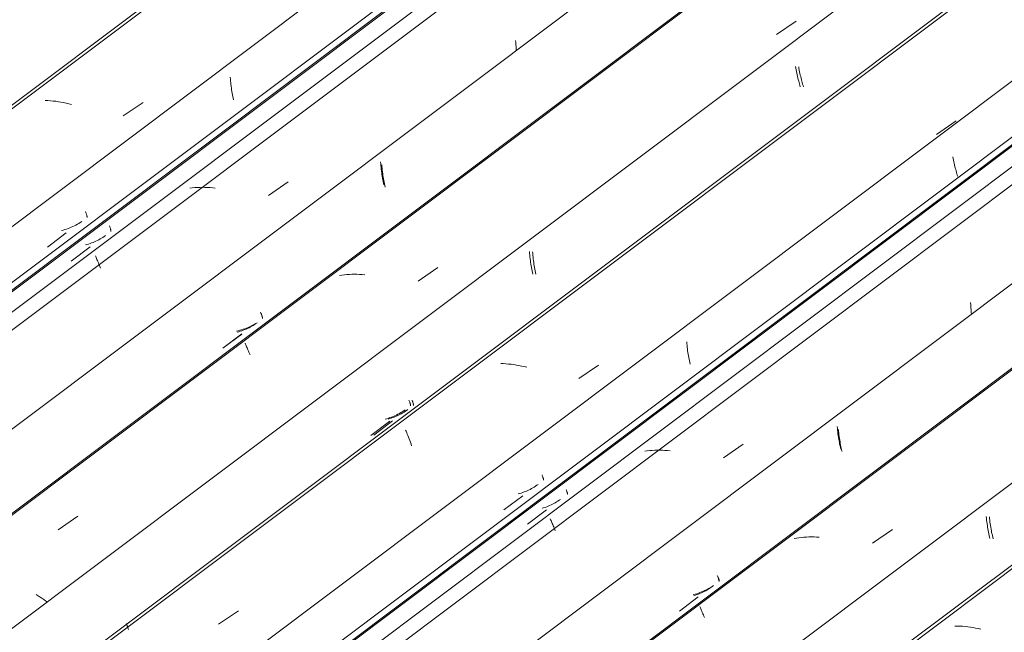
# Model space of a CAD drawing. Header units: metres. Extents: x -16.8 to 29.9, y -11.9 to 37.1.
# Tile 139 of 202: x 25.13 to 25.975, y -5.831 to -5.306. Entities that reach past the tile are written whole.
import ezdxf

# ---------------------------------------------------------------- set-up
doc = ezdxf.new("R2010")
doc.units = ezdxf.units.M
doc.layers.add('A-GLAZ-CWMG', color=7, linetype='Continuous', lineweight=5)

# ---------------------------------------------------------------- blocks, each defined once
blk = doc.blocks.new('FP_600-ISO_04')
at = {"layer": 'A-GLAZ-CWMG'}
blk.add_line((11.65595, -3.1768), (5.35167, -7.90851), dxfattribs=at)
blk = doc.blocks.new('FP_601-ISO_04')
at = {"layer": 'A-GLAZ-CWMG', "color": 9, "true_color": 0xc0c0c0}
for p, q in [((8.78107, -5.46997), (8.7813, -5.4706)), ((8.7813, -5.4706), (8.78152, -5.47118)), ((8.78152, -5.47118), (8.78171, -5.47172)), ((8.78171, -5.47172), (8.78189, -5.47223)), ((8.78189, -5.47223), (8.78205, -5.47269)), ((8.78205, -5.47269), (8.78219, -5.47312)), ((8.78219, -5.47312), (8.78231, -5.47351)), ((8.78231, -5.47351), (8.7824, -5.47386)), ((8.77291, -5.48162), (8.77161, -5.48229)), ((8.77419, -5.48092), (8.77291, -5.48162)), ((8.77544, -5.48018), (8.77419, -5.48092)), ((8.77667, -5.4794), (8.77544, -5.48018)), ((8.77787, -5.47858), (8.77667, -5.4794)), ((8.7824, -5.47386), (8.78247, -5.47417)), ((8.78247, -5.47417), (8.78252, -5.47444)), ((8.78252, -5.47444), (8.78255, -5.47467)), ((8.78255, -5.47486), (8.78253, -5.47502)), ((8.78255, -5.47467), (8.78255, -5.47486)), ((8.74847, -5.50044), (8.76469, -5.48821)), ((8.76195, -5.48593), (8.76049, -5.4863)), ((8.76339, -5.48552), (8.76195, -5.48593)), ((8.76481, -5.48508), (8.76339, -5.48552)), ((8.76621, -5.48459), (8.76481, -5.48508)), ((8.76759, -5.48407), (8.76621, -5.48459)), ((8.76895, -5.48352), (8.76759, -5.48407)), ((8.77029, -5.48292), (8.76895, -5.48352)), ((8.77161, -5.48229), (8.77029, -5.48292))]:
    blk.add_line(p, q, dxfattribs=at)
blk = doc.blocks.new('FP_602-ISO_04')
at = {"layer": 'A-GLAZ-CWMG'}
blk.add_line((5.46004, -7.98404), (11.77409, -3.245), dxfattribs=at)
blk = doc.blocks.new('Rectangular Mullion - Telha Fibrocimento - Ondulada-1908998-ISO_04')
at = {"layer": 'A-GLAZ-CWMG', "true_color": 0xc0c0c0}
h = blk.add_hatch(dxfattribs=at)
h.set_pattern_fill('FP_67', color=9, style=0, pattern_type=2)
h.set_pattern_definition([(352.943, (5.127, -6.381), (0.5141535, 0.0736507), [0.02137, -0.36719, 0.02137, -2.44]), (352.943, (5.127, -6.381), (0.5141535, 0.0736507), [-0.40993, -0.36719, 0.02137, -0.75575, -1.295]), (352.943, (5.127, -6.381), (0.5141535, 0.0736507), [-1.554, 0.02137, -0.36719, 0.02137, -0.88527]), (352.943, (5.127, -6.381), (0.5141535, 0.0736507), [-1.964, -0.23767, 0.02137, -0.62623]), (116.867, (5.319, -6.336), (-0.3683943, 0.452577), [0.02347, -0.40317, 0.02347, -2.679]), (116.867, (5.319, -6.336), (-0.3683943, 0.452577), [-0.4501, -0.40317, 0.02347, -0.82981, -1.422]), (116.867, (5.319, -6.336), (-0.3683943, 0.452577), [-1.707, 0.02347, -0.40317, 0.02347, -0.97202]), (116.867, (5.319, -6.336), (-0.3683943, 0.452577), [-2.157, -0.26096, 0.02347, -0.6876]), (239.918, (5.384, -6.07), (-0.1457585, -0.5262284), [0.02116, -0.36351, 0.02116, -2.415]), (239.918, (5.384, -6.07), (-0.1457585, -0.5262284), [-0.40582, -0.36351, 0.02116, -0.74817, -1.282]), (239.918, (5.384, -6.07), (-0.1457585, -0.5262284), [-1.539, 0.02116, -0.36351, 0.02116, -0.87639]), (239.918, (5.384, -6.07), (-0.1457585, -0.5262284), [-1.944, -0.23528, 0.02116, -0.61995])])
h.paths.add_polyline_path([(5.46342, -7.98016), (11.77308, -3.24442), (11.76818, -3.24159), (5.46044, -7.9759), (5.46126, -7.97708)])
at = {"layer": 'A-GLAZ-CWMG'}
for p, q in [((5.46044, -7.9759), (11.76818, -3.24159)), ((5.46342, -7.98016), (11.77308, -3.24442))]:
    blk.add_line(p, q, dxfattribs=at)
for name in ['FP_600-ISO_04', 'FP_602-ISO_04', 'FP_601-ISO_04']:
    blk.add_blockref(name, (0, 0), dxfattribs=at)
blk = doc.blocks.new('FP_615-ISO_04')
at = {"layer": 'A-GLAZ-CWMG'}
blk.add_line((11.74016, -3.11031), (5.35145, -7.90539), dxfattribs=at)
at = {"layer": 'A-GLAZ-CWMG', "color": 9, "true_color": 0xc0c0c0}
for p, q in [((8.74888, -5.3749), (8.74666, -5.37482)), ((8.7511, -5.37505), (8.74888, -5.3749)), ((8.75334, -5.37524), (8.7511, -5.37505)), ((8.75559, -5.3755), (8.75334, -5.37524)), ((8.75785, -5.3758), (8.75559, -5.3755)), ((8.76011, -5.37616), (8.75785, -5.3758)), ((8.76237, -5.37657), (8.76011, -5.37616)), ((8.76464, -5.37703), (8.76237, -5.37657)), ((8.76691, -5.37753), (8.76464, -5.37703)), ((8.76918, -5.37809), (8.76691, -5.37753)), ((8.81356, -5.38798), (8.83048, -5.37641))]:
    blk.add_line(p, q, dxfattribs=at)
blk = doc.blocks.new('FP_616-ISO_04')
at = {"layer": 'A-GLAZ-CWMG', "color": 9, "true_color": 0xc0c0c0}
for p, q in [((8.90531, -5.35487), (8.90541, -5.35644)), ((8.90541, -5.35644), (8.90554, -5.35799)), ((8.90554, -5.35799), (8.90569, -5.35954)), ((8.90569, -5.35954), (8.90586, -5.36108)), ((8.90586, -5.36108), (8.90605, -5.3626)), ((8.90605, -5.3626), (8.90626, -5.36411)), ((8.90626, -5.36411), (8.90648, -5.36561)), ((8.90648, -5.36561), (8.90672, -5.36708)), ((8.90672, -5.36708), (8.90698, -5.36854)), ((8.90698, -5.36854), (8.90724, -5.36998)), ((8.90724, -5.36998), (8.90752, -5.37141)), ((8.90752, -5.37141), (8.90781, -5.3728)), ((8.90781, -5.3728), (8.90811, -5.37418)), ((8.80168, -5.48235), (8.8019, -5.48295)), ((8.8019, -5.48295), (8.8021, -5.48351)), ((8.8021, -5.48351), (8.80228, -5.48403)), ((8.80228, -5.48403), (8.80245, -5.48451)), ((8.80245, -5.48451), (8.80259, -5.48496)), ((8.80259, -5.48496), (8.80272, -5.48536)), ((8.80272, -5.48536), (8.80282, -5.48572)), ((8.80282, -5.48572), (8.8029, -5.48605)), ((8.8029, -5.48605), (8.80295, -5.48633)), ((8.80297, -5.48695), (8.80293, -5.48708)), ((8.80295, -5.48633), (8.80298, -5.48658)), ((8.80299, -5.48678), (8.80297, -5.48695)), ((8.80298, -5.48658), (8.80299, -5.48678)), ((8.78242, -5.49829), (8.78108, -5.49865)), ((8.78375, -5.49789), (8.78242, -5.49829)), ((8.78506, -5.49746), (8.78375, -5.49789)), ((8.78635, -5.497), (8.78506, -5.49746)), ((8.78763, -5.49651), (8.78635, -5.497)), ((8.78889, -5.49599), (8.78763, -5.49651)), ((8.79013, -5.49543), (8.78889, -5.49599)), ((8.79135, -5.49484), (8.79013, -5.49543)), ((8.79255, -5.49421), (8.79135, -5.49484)), ((8.79373, -5.49356), (8.79255, -5.49421)), ((8.79489, -5.49287), (8.79373, -5.49356)), ((8.79603, -5.49216), (8.79489, -5.49287)), ((8.79715, -5.49141), (8.79603, -5.49216)), ((8.79825, -5.49063), (8.79715, -5.49141)), ((8.76889, -5.51253), (8.78511, -5.50031))]:
    blk.add_line(p, q, dxfattribs=at)
blk = doc.blocks.new('FP_617-ISO_04')
at = {"layer": 'A-GLAZ-CWMG'}
blk.add_line((11.8733, -3.18815), (5.48459, -7.98323), dxfattribs=at)
at = {"layer": 'A-GLAZ-CWMG', "color": 9, "true_color": 0xc0c0c0}
for p, q in [((8.93806, -5.45625), (8.95501, -5.4446)), ((8.87273, -5.44974), (8.87063, -5.45001)), ((8.87486, -5.44953), (8.87273, -5.44974)), ((8.87701, -5.44937), (8.87486, -5.44953)), ((8.87918, -5.44928), (8.87701, -5.44937)), ((8.88136, -5.44925), (8.87918, -5.44928)), ((8.88357, -5.44928), (8.88136, -5.44925)), ((8.88578, -5.44937), (8.88357, -5.44928)), ((8.88802, -5.44951), (8.88578, -5.44937)), ((8.89026, -5.44972), (8.88802, -5.44951)), ((8.89251, -5.44997), (8.89026, -5.44972)), ((8.78959, -5.50797), (8.78991, -5.50869)), ((8.78991, -5.50869), (8.79024, -5.50946)), ((8.79024, -5.50946), (8.7906, -5.51027)), ((8.7906, -5.51027), (8.79097, -5.51114)), ((8.79097, -5.51114), (8.79136, -5.51205)), ((8.79136, -5.51205), (8.79177, -5.513)), ((8.79177, -5.513), (8.79219, -5.51401)), ((8.79219, -5.51401), (8.79263, -5.51505)), ((8.79263, -5.51505), (8.79308, -5.51615)), ((8.79308, -5.51615), (8.79355, -5.51729)), ((8.79355, -5.51729), (8.79402, -5.51847))]:
    blk.add_line(p, q, dxfattribs=at)
blk = doc.blocks.new('FP_618-ISO_04')
at = {"layer": 'A-GLAZ-CWMG', "color": 9, "true_color": 0xc0c0c0}
for p, q in [((9.03534, -5.42986), (9.03545, -5.43142)), ((9.03545, -5.43142), (9.03559, -5.43298)), ((9.03559, -5.43298), (9.03574, -5.43452)), ((9.03574, -5.43452), (9.03592, -5.43606)), ((9.03592, -5.43606), (9.03611, -5.43758)), ((9.03611, -5.43758), (9.03632, -5.43909)), ((9.03632, -5.43909), (9.03655, -5.44058)), ((9.03655, -5.44058), (9.03679, -5.44205)), ((9.03679, -5.44205), (9.03705, -5.44351)), ((9.03705, -5.44351), (9.03732, -5.44495)), ((9.03732, -5.44495), (9.0376, -5.44637)), ((9.0376, -5.44637), (9.0379, -5.44776)), ((9.0379, -5.44776), (9.0382, -5.44914)), ((8.93181, -5.5572), (8.93202, -5.55779)), ((8.93202, -5.55779), (8.93222, -5.55835)), ((8.92725, -5.56618), (8.92613, -5.56693)), ((8.92834, -5.56539), (8.92725, -5.56618)), ((8.93222, -5.55835), (8.9324, -5.55886)), ((8.9324, -5.55886), (8.93256, -5.55934)), ((8.93256, -5.55934), (8.93271, -5.55977)), ((8.93271, -5.55977), (8.93283, -5.56017)), ((8.93283, -5.56017), (8.93293, -5.56053)), ((8.93293, -5.56053), (8.933, -5.56084)), ((8.933, -5.56084), (8.93306, -5.56112)), ((8.93307, -5.56173), (8.93302, -5.56185)), ((8.93306, -5.56112), (8.93308, -5.56136)), ((8.93309, -5.56156), (8.93307, -5.56173)), ((8.93308, -5.56136), (8.93309, -5.56156)), ((8.91255, -5.57312), (8.91121, -5.57349)), ((8.91387, -5.57272), (8.91255, -5.57312)), ((8.91518, -5.57229), (8.91387, -5.57272)), ((8.91647, -5.57182), (8.91518, -5.57229)), ((8.91774, -5.57132), (8.91647, -5.57182)), ((8.919, -5.57079), (8.91774, -5.57132)), ((8.92024, -5.57023), (8.919, -5.57079)), ((8.92146, -5.56963), (8.92024, -5.57023)), ((8.92265, -5.569), (8.92146, -5.56963)), ((8.92383, -5.56834), (8.92265, -5.569)), ((8.92499, -5.56765), (8.92383, -5.56834)), ((8.92613, -5.56693), (8.92499, -5.56765)), ((8.89899, -5.5873), (8.91521, -5.57509))]:
    blk.add_line(p, q, dxfattribs=at)
blk = doc.blocks.new('FP_619-ISO_04')
at = {"layer": 'A-GLAZ-CWMG'}
blk.add_line((12.00316, -3.26328), (5.61445, -8.05836), dxfattribs=at)
at = {"layer": 'A-GLAZ-CWMG', "color": 9, "true_color": 0xc0c0c0}
for p, q in [((9.37403, -5.31833), (9.3909, -5.30673)), ((9.00322, -5.52429), (9.00112, -5.52457)), ((9.00535, -5.52407), (9.00322, -5.52429)), ((9.0075, -5.52392), (9.00535, -5.52407)), ((9.00966, -5.52383), (9.0075, -5.52392)), ((9.01185, -5.5238), (9.00966, -5.52383)), ((9.01405, -5.52382), (9.01185, -5.5238)), ((9.01627, -5.52391), (9.01405, -5.52382)), ((9.0185, -5.52406), (9.01627, -5.52391)), ((9.02075, -5.52426), (9.0185, -5.52406)), ((9.06641, -5.52983), (9.08337, -5.51816)), ((9.00112, -5.52457), (8.99904, -5.52491)), ((8.91808, -5.58302), (8.91837, -5.58369)), ((8.91837, -5.58369), (8.91868, -5.5844)), ((8.91868, -5.5844), (8.91901, -5.58516)), ((8.91901, -5.58516), (8.91936, -5.58596)), ((8.91936, -5.58596), (8.91973, -5.58682)), ((8.91973, -5.58682), (8.92012, -5.58772)), ((8.92012, -5.58772), (8.92052, -5.58867)), ((8.92052, -5.58867), (8.92094, -5.58966)), ((8.92094, -5.58966), (8.92138, -5.5907)), ((8.92138, -5.5907), (8.92183, -5.59179)), ((8.92183, -5.59179), (8.92229, -5.59292)), ((8.75759, -5.74297), (8.7746, -5.73119)), ((8.74055, -5.79956), (8.73888, -5.7985)), ((8.7422, -5.80063), (8.74055, -5.79956)), ((8.74381, -5.80171), (8.7422, -5.80063)), ((8.7454, -5.80279), (8.74381, -5.80171)), ((8.74695, -5.80387), (8.7454, -5.80279)), ((8.74847, -5.80496), (8.74695, -5.80387))]:
    blk.add_line(p, q, dxfattribs=at)
blk = doc.blocks.new('FP_620-ISO_04')
at = {"layer": 'A-GLAZ-CWMG', "color": 9, "true_color": 0xc0c0c0}
for p, q in [((9.39298, -5.34586), (9.39324, -5.34732)), ((9.39324, -5.34732), (9.39351, -5.34876)), ((9.39351, -5.34876), (9.39379, -5.35018)), ((9.39379, -5.35018), (9.39408, -5.35158)), ((9.39408, -5.35158), (9.39439, -5.35295)), ((9.39439, -5.35295), (9.3947, -5.35431)), ((9.3947, -5.35431), (9.39502, -5.35564)), ((9.39502, -5.35564), (9.39535, -5.35694)), ((9.39535, -5.35694), (9.39568, -5.35822)), ((9.39568, -5.35822), (9.39602, -5.35947)), ((9.39602, -5.35947), (9.39636, -5.36069)), ((9.39636, -5.36069), (9.39671, -5.36188)), ((9.39671, -5.36188), (9.39706, -5.36304)), ((9.16466, -5.50447), (9.16478, -5.50604)), ((9.16478, -5.50604), (9.16492, -5.50759)), ((9.16492, -5.50759), (9.16509, -5.50913)), ((9.16509, -5.50913), (9.16527, -5.51067)), ((9.16527, -5.51067), (9.16546, -5.51219)), ((9.16546, -5.51219), (9.16568, -5.51369)), ((9.16568, -5.51369), (9.16591, -5.51518)), ((9.16591, -5.51518), (9.16616, -5.51665)), ((9.16616, -5.51665), (9.16642, -5.51811)), ((9.16642, -5.51811), (9.16669, -5.51954)), ((9.16669, -5.51954), (9.16698, -5.52095)), ((9.16698, -5.52095), (9.16728, -5.52235)), ((9.16728, -5.52235), (9.16758, -5.52372)), ((9.06125, -5.63169), (9.06146, -5.63228)), ((9.06146, -5.63228), (9.06166, -5.63282)), ((9.06166, -5.63282), (9.06184, -5.63333)), ((9.06184, -5.63333), (9.062, -5.63381)), ((9.062, -5.63381), (9.06214, -5.63424)), ((9.05442, -5.64209), (9.05326, -5.64278)), ((9.05556, -5.64136), (9.05442, -5.64209)), ((9.05667, -5.6406), (9.05556, -5.64136)), ((9.05776, -5.63982), (9.05667, -5.6406)), ((9.06214, -5.63424), (9.06226, -5.63463)), ((9.06226, -5.63463), (9.06236, -5.63498)), ((9.06236, -5.63498), (9.06243, -5.63529)), ((9.06243, -5.63529), (9.06248, -5.63557)), ((9.06249, -5.63616), (9.06244, -5.63628)), ((9.06248, -5.63557), (9.06251, -5.6358)), ((9.06251, -5.636), (9.06249, -5.63616)), ((9.06251, -5.6358), (9.06251, -5.636)), ((9.02842, -5.66173), (9.04464, -5.64952)), ((9.04199, -5.6476), (9.04066, -5.64798)), ((9.04331, -5.6472), (9.04199, -5.6476)), ((9.04462, -5.64676), (9.04331, -5.6472)), ((9.04591, -5.64629), (9.04462, -5.64676)), ((9.04718, -5.64578), (9.04591, -5.64629)), ((9.04843, -5.64525), (9.04718, -5.64578)), ((9.04967, -5.64468), (9.04843, -5.64525)), ((9.05089, -5.64408), (9.04967, -5.64468)), ((9.05209, -5.64345), (9.05089, -5.64408)), ((9.05326, -5.64278), (9.05209, -5.64345))]:
    blk.add_line(p, q, dxfattribs=at)
blk = doc.blocks.new('FP_621-ISO_04')
at = {"layer": 'A-GLAZ-CWMG'}
blk.add_line((12.04698, -3.40256), (5.7427, -8.13427), dxfattribs=at)
blk = doc.blocks.new('FP_622-ISO_04')
at = {"layer": 'A-GLAZ-CWMG', "color": 9, "true_color": 0xc0c0c0}
for p, q in [((9.17283, -5.69593), (9.17304, -5.69651)), ((9.17304, -5.69651), (9.17324, -5.69706)), ((9.17324, -5.69706), (9.17342, -5.69757)), ((9.17342, -5.69757), (9.17358, -5.69804)), ((9.17358, -5.69804), (9.17372, -5.69847)), ((9.17372, -5.69847), (9.17384, -5.69886)), ((9.17384, -5.69886), (9.17394, -5.69921)), ((9.17394, -5.69921), (9.17402, -5.69952)), ((9.17402, -5.69952), (9.17407, -5.69979)), ((9.17408, -5.70038), (9.17403, -5.7005)), ((9.17407, -5.69979), (9.1741, -5.70003)), ((9.1741, -5.70022), (9.17408, -5.70038)), ((9.1741, -5.70003), (9.1741, -5.70022)), ((9.15877, -5.71001), (9.1575, -5.71052)), ((9.16002, -5.70947), (9.15877, -5.71001)), ((9.16126, -5.7089), (9.16002, -5.70947)), ((9.16248, -5.7083), (9.16126, -5.7089)), ((9.16368, -5.70767), (9.16248, -5.7083)), ((9.16485, -5.707), (9.16368, -5.70767)), ((9.16601, -5.70631), (9.16485, -5.707)), ((9.16715, -5.70558), (9.16601, -5.70631)), ((9.16826, -5.70482), (9.16715, -5.70558)), ((9.16936, -5.70403), (9.16826, -5.70482)), ((9.14001, -5.72595), (9.15623, -5.71374)), ((9.15358, -5.71184), (9.15224, -5.71222)), ((9.1549, -5.71143), (9.15358, -5.71184)), ((9.15621, -5.71099), (9.1549, -5.71143)), ((9.1575, -5.71052), (9.15621, -5.71099))]:
    blk.add_line(p, q, dxfattribs=at)
blk = doc.blocks.new('FP_623-ISO_04')
at = {"layer": 'A-GLAZ-CWMG'}
blk.add_line((5.85107, -8.20981), (12.16512, -3.47076), dxfattribs=at)
blk = doc.blocks.new('Rectangular Mullion - Telha Fibrocimento - Ondulada-V605-ISO_04')
at = {"layer": 'A-GLAZ-CWMG', "true_color": 0xc0c0c0}
h = blk.add_hatch(dxfattribs=at)
h.set_pattern_fill('FP_68', color=9, style=0, pattern_type=2)
h.set_pattern_definition([(352.943, (5.295, -6.288), (0.5141535, 0.0736507), [0.02137, -0.36719, 0.02137, -2.44]), (352.943, (5.295, -6.288), (0.5141535, 0.0736507), [-0.40993, -0.36719, 0.02137, -0.75575, -1.295]), (352.943, (5.295, -6.288), (0.5141535, 0.0736507), [-1.554, 0.02137, -0.36719, 0.02137, -0.88527]), (352.943, (5.295, -6.288), (0.5141535, 0.0736507), [-1.964, -0.23767, 0.02137, -0.62623]), (116.867, (5.487, -6.244), (-0.3683943, 0.452577), [0.02347, -0.40317, 0.02347, -2.679]), (116.867, (5.487, -6.244), (-0.3683943, 0.452577), [-0.4501, -0.40317, 0.02347, -0.82981, -1.422]), (116.867, (5.487, -6.244), (-0.3683943, 0.452577), [-1.707, 0.02347, -0.40317, 0.02347, -0.97202]), (116.867, (5.487, -6.244), (-0.3683943, 0.452577), [-2.157, -0.26096, 0.02347, -0.6876]), (239.918, (5.552, -5.977), (-0.1457585, -0.5262284), [0.02116, -0.36351, 0.02116, -2.415]), (239.918, (5.552, -5.977), (-0.1457585, -0.5262284), [-0.40582, -0.36351, 0.02116, -0.74817, -1.282]), (239.918, (5.552, -5.977), (-0.1457585, -0.5262284), [-1.539, 0.02116, -0.36351, 0.02116, -0.87639]), (239.918, (5.552, -5.977), (-0.1457585, -0.5262284), [-1.944, -0.23528, 0.02116, -0.61995])])
h.paths.add_polyline_path([(5.85445, -8.20592), (12.16411, -3.47018), (12.15921, -3.46735), (5.85147, -8.20166)])
at = {"layer": 'A-GLAZ-CWMG'}
for p, q in [((5.42363, -7.95547), (11.73199, -3.22069)), ((5.68315, -8.1053), (11.9915, -3.37053)), ((5.85147, -8.20166), (12.15921, -3.46735)), ((5.85445, -8.20592), (12.16411, -3.47018))]:
    blk.add_line(p, q, dxfattribs=at)
for name in ['FP_615-ISO_04', 'FP_617-ISO_04', 'FP_619-ISO_04', 'FP_616-ISO_04', 'FP_621-ISO_04', 'FP_618-ISO_04', 'FP_623-ISO_04', 'FP_620-ISO_04', 'FP_622-ISO_04']:
    blk.add_blockref(name, (0, 0), dxfattribs=at)
blk = doc.blocks.new('FP_632-ISO_04')
at = {"layer": 'A-GLAZ-CWMG'}
blk.add_line((11.79871, -3.25954), (5.49409, -7.99151), dxfattribs=at)
at = {"layer": 'A-GLAZ-CWMG', "color": 9, "true_color": 0xc0c0c0}
for p, q in [((9.15004, -5.32332), (9.1502, -5.32509)), ((9.1502, -5.32509), (9.15035, -5.32686)), ((9.15035, -5.32686), (9.15047, -5.32864)), ((9.15047, -5.32864), (9.15056, -5.33042)), ((9.15056, -5.33042), (9.15064, -5.33221))]:
    blk.add_line(p, q, dxfattribs=at)
blk = doc.blocks.new('FP_633-ISO_04')
at = {"layer": 'A-GLAZ-CWMG', "color": 9, "true_color": 0xc0c0c0}
for p, q in [((9.03431, -5.42748), (9.03442, -5.42906)), ((9.03442, -5.42906), (9.03454, -5.43063)), ((9.03454, -5.43063), (9.03469, -5.43219)), ((9.03469, -5.43219), (9.03486, -5.43373)), ((9.03486, -5.43373), (9.03505, -5.43527)), ((9.03505, -5.43527), (9.03526, -5.4368)), ((9.03526, -5.4368), (9.03548, -5.43831)), ((9.03548, -5.43831), (9.03572, -5.4398)), ((9.03572, -5.4398), (9.03597, -5.44128)), ((9.03597, -5.44128), (9.03624, -5.44274)), ((9.03624, -5.44274), (9.03652, -5.44418)), ((9.03652, -5.44418), (9.03681, -5.4456)), ((9.03681, -5.4456), (9.03711, -5.447)), ((8.93119, -5.55621), (8.93144, -5.55687)), ((8.93144, -5.55687), (8.93167, -5.55749)), ((8.93167, -5.55749), (8.93189, -5.55807)), ((8.93189, -5.55807), (8.93209, -5.55861)), ((8.92714, -5.56614), (8.92588, -5.56688)), ((8.92838, -5.56537), (8.92714, -5.56614)), ((8.93209, -5.55861), (8.93228, -5.55912)), ((8.93228, -5.55912), (8.93244, -5.55958)), ((8.93244, -5.55958), (8.93259, -5.56001)), ((8.93259, -5.56001), (8.93271, -5.5604)), ((8.93271, -5.5604), (8.93282, -5.56075)), ((8.93282, -5.56075), (8.9329, -5.56106)), ((8.9329, -5.56106), (8.93296, -5.56134)), ((8.93296, -5.56134), (8.93299, -5.56158)), ((8.93299, -5.56158), (8.933, -5.56177)), ((8.89894, -5.58714), (8.91513, -5.5749)), ((8.91213, -5.57225), (8.91065, -5.57258)), ((8.91358, -5.57187), (8.91213, -5.57225)), ((8.91503, -5.57146), (8.91358, -5.57187)), ((8.91645, -5.57102), (8.91503, -5.57146)), ((8.91786, -5.57054), (8.91645, -5.57102)), ((8.91925, -5.57002), (8.91786, -5.57054)), ((8.92062, -5.56946), (8.91925, -5.57002)), ((8.92196, -5.56887), (8.92062, -5.56946)), ((8.92329, -5.56824), (8.92196, -5.56887)), ((8.9246, -5.56758), (8.92329, -5.56824)), ((8.92588, -5.56688), (8.9246, -5.56758))]:
    blk.add_line(p, q, dxfattribs=at)
blk = doc.blocks.new('FP_634-ISO_04')
at = {"layer": 'A-GLAZ-CWMG'}
blk.add_line((12.00326, -3.2645), (5.61455, -8.05958), dxfattribs=at)
blk = doc.blocks.new('FP_635-ISO_04')
at = {"layer": 'A-GLAZ-CWMG', "color": 9, "true_color": 0xc0c0c0}
for p, q in [((9.39027, -5.34567), (9.39052, -5.34713)), ((9.39052, -5.34713), (9.39079, -5.34858)), ((9.39079, -5.34858), (9.39107, -5.35001)), ((9.39107, -5.35001), (9.39137, -5.35141)), ((9.39137, -5.35141), (9.39167, -5.3528)), ((9.39167, -5.3528), (9.39198, -5.35416)), ((9.39198, -5.35416), (9.3923, -5.35549)), ((9.3923, -5.35549), (9.39263, -5.3568)), ((9.39263, -5.3568), (9.39297, -5.35809)), ((9.39297, -5.35809), (9.39331, -5.35934)), ((9.39331, -5.35934), (9.39365, -5.36057)), ((9.39365, -5.36057), (9.394, -5.36177)), ((9.394, -5.36177), (9.39434, -5.36294)), ((9.16201, -5.50432), (9.16213, -5.50589)), ((9.16213, -5.50589), (9.16227, -5.50744)), ((9.16227, -5.50744), (9.16243, -5.50899)), ((9.16243, -5.50899), (9.16261, -5.51053)), ((9.16261, -5.51053), (9.1628, -5.51205)), ((9.1628, -5.51205), (9.16302, -5.51356)), ((9.16302, -5.51356), (9.16325, -5.51505)), ((9.16325, -5.51505), (9.16349, -5.51652)), ((9.16349, -5.51652), (9.16376, -5.51798)), ((9.16376, -5.51798), (9.16403, -5.51942)), ((9.16403, -5.51942), (9.16432, -5.52084)), ((9.16432, -5.52084), (9.16461, -5.52223)), ((9.16461, -5.52223), (9.16492, -5.52361)), ((9.05867, -5.63178), (9.05889, -5.63238)), ((9.05889, -5.63238), (9.05909, -5.63295)), ((9.05909, -5.63295), (9.05928, -5.63347)), ((9.05928, -5.63347), (9.05945, -5.63395)), ((9.05945, -5.63395), (9.0596, -5.63439)), ((9.05167, -5.64248), (9.0504, -5.64321)), ((9.0529, -5.64172), (9.05167, -5.64248)), ((9.05412, -5.64092), (9.0529, -5.64172)), ((9.0553, -5.64008), (9.05412, -5.64092)), ((9.0596, -5.63439), (9.05972, -5.6348)), ((9.05972, -5.6348), (9.05983, -5.63516)), ((9.05983, -5.63516), (9.05991, -5.63549)), ((9.05991, -5.63549), (9.05998, -5.63577)), ((9.06001, -5.6364), (9.05997, -5.63654)), ((9.05998, -5.63577), (9.06001, -5.63602)), ((9.06001, -5.63602), (9.06002, -5.63623)), ((9.06002, -5.63623), (9.06001, -5.6364)), ((9.02594, -5.66197), (9.04216, -5.64976)), ((9.03953, -5.64769), (9.03809, -5.64809)), ((9.04096, -5.64726), (9.03953, -5.64769)), ((9.04237, -5.6468), (9.04096, -5.64726)), ((9.04376, -5.64629), (9.04237, -5.6468)), ((9.04513, -5.64575), (9.04376, -5.64629)), ((9.04648, -5.64517), (9.04513, -5.64575)), ((9.04781, -5.64455), (9.04648, -5.64517)), ((9.04912, -5.6439), (9.04781, -5.64455)), ((9.0504, -5.64321), (9.04912, -5.6439))]:
    blk.add_line(p, q, dxfattribs=at)
blk = doc.blocks.new('FP_636-ISO_04')
at = {"layer": 'A-GLAZ-CWMG'}
blk.add_line((12.13119, -3.33607), (5.74248, -8.13115), dxfattribs=at)
at = {"layer": 'A-GLAZ-CWMG', "color": 9, "true_color": 0xc0c0c0}
for p, q in [((9.51124, -5.40383), (9.52805, -5.39232)), ((9.13956, -5.60046), (9.13734, -5.60039)), ((9.14178, -5.60059), (9.13956, -5.60046)), ((9.14401, -5.60078), (9.14178, -5.60059)), ((9.14626, -5.60102), (9.14401, -5.60078)), ((9.14851, -5.60131), (9.14626, -5.60102)), ((9.15077, -5.60166), (9.14851, -5.60131)), ((9.15304, -5.60205), (9.15077, -5.60166)), ((9.1553, -5.6025), (9.15304, -5.60205)), ((9.15757, -5.603), (9.1553, -5.6025)), ((9.15984, -5.60354), (9.15757, -5.603)), ((9.20429, -5.61334), (9.22123, -5.60179)), ((9.05575, -5.65738), (9.05621, -5.65851)), ((9.05621, -5.65851), (9.0567, -5.65969)), ((9.0567, -5.65969), (9.05719, -5.66093)), ((9.05719, -5.66093), (9.0577, -5.66221)), ((9.0577, -5.66221), (9.05822, -5.66355)), ((9.05822, -5.66355), (9.05875, -5.66494)), ((9.05875, -5.66494), (9.05929, -5.66637)), ((9.05929, -5.66637), (9.05984, -5.66786)), ((9.05984, -5.66786), (9.06039, -5.66939)), ((9.06039, -5.66939), (9.06095, -5.67098)), ((8.89538, -5.82401), (8.91241, -5.81237)), ((8.81634, -5.82338), (8.81638, -5.82364)), ((8.81638, -5.82364), (8.81645, -5.82394)), ((8.81645, -5.82394), (8.81655, -5.82431)), ((8.81655, -5.82431), (8.81669, -5.82473)), ((8.81669, -5.82473), (8.81686, -5.8252)), ((8.81686, -5.8252), (8.81706, -5.82573)), ((8.81706, -5.82573), (8.8173, -5.82631)), ((8.8173, -5.82631), (8.81756, -5.82695)), ((8.81756, -5.82695), (8.81785, -5.82765)), ((8.81785, -5.82765), (8.81816, -5.8284))]:
    blk.add_line(p, q, dxfattribs=at)
blk = doc.blocks.new('FP_637-ISO_04')
at = {"layer": 'A-GLAZ-CWMG', "color": 9, "true_color": 0xc0c0c0}
for p, q in [((9.52528, -5.42301), (9.52554, -5.42446)), ((9.52554, -5.42446), (9.52581, -5.42588)), ((9.52581, -5.42588), (9.5261, -5.42729)), ((9.5261, -5.42729), (9.5264, -5.42868)), ((9.5264, -5.42868), (9.52671, -5.43004)), ((9.52671, -5.43004), (9.52702, -5.43138)), ((9.52702, -5.43138), (9.52735, -5.4327)), ((9.52735, -5.4327), (9.52768, -5.43398)), ((9.52768, -5.43398), (9.52801, -5.43524)), ((9.52801, -5.43524), (9.52835, -5.43647)), ((9.52835, -5.43647), (9.5287, -5.43768)), ((9.5287, -5.43768), (9.52904, -5.43885)), ((9.52904, -5.43885), (9.52939, -5.43999)), ((9.29689, -5.58167), (9.29702, -5.58323)), ((9.29702, -5.58323), (9.29717, -5.58477)), ((9.29717, -5.58477), (9.29734, -5.58631)), ((9.29734, -5.58631), (9.29753, -5.58784)), ((9.29753, -5.58784), (9.29773, -5.58935)), ((9.29773, -5.58935), (9.29795, -5.59084)), ((9.29795, -5.59084), (9.29819, -5.59232)), ((9.29819, -5.59232), (9.29844, -5.59379)), ((9.29844, -5.59379), (9.29871, -5.59523)), ((9.29871, -5.59523), (9.29899, -5.59665)), ((9.29899, -5.59665), (9.29928, -5.59805)), ((9.29928, -5.59805), (9.29958, -5.59943)), ((9.29958, -5.59943), (9.29989, -5.60079)), ((9.19346, -5.70829), (9.19366, -5.70885)), ((9.19366, -5.70885), (9.19385, -5.70937)), ((9.19385, -5.70937), (9.19401, -5.70985)), ((9.19401, -5.70985), (9.19416, -5.7103)), ((9.18646, -5.71838), (9.18532, -5.7191)), ((9.18757, -5.71763), (9.18646, -5.71838)), ((9.18867, -5.71685), (9.18757, -5.71763)), ((9.19416, -5.7103), (9.19428, -5.7107)), ((9.19428, -5.7107), (9.19439, -5.71106)), ((9.19439, -5.71106), (9.19447, -5.71139)), ((9.19451, -5.71243), (9.19444, -5.71252)), ((9.19447, -5.71139), (9.19453, -5.71167)), ((9.19455, -5.7123), (9.19451, -5.71243)), ((9.19453, -5.71167), (9.19456, -5.71192)), ((9.19457, -5.71213), (9.19455, -5.7123)), ((9.19456, -5.71192), (9.19457, -5.71213)), ((9.16043, -5.738), (9.17666, -5.7258)), ((9.17418, -5.72415), (9.17285, -5.72455)), ((9.17549, -5.72372), (9.17418, -5.72415)), ((9.17678, -5.72325), (9.17549, -5.72372)), ((9.17806, -5.72276), (9.17678, -5.72325)), ((9.17931, -5.72223), (9.17806, -5.72276)), ((9.18055, -5.72167), (9.17931, -5.72223)), ((9.18177, -5.72108), (9.18055, -5.72167)), ((9.18297, -5.72045), (9.18177, -5.72108)), ((9.18416, -5.71979), (9.18297, -5.72045)), ((9.18532, -5.7191), (9.18416, -5.71979))]:
    blk.add_line(p, q, dxfattribs=at)
blk = doc.blocks.new('FP_638-ISO_04')
at = {"layer": 'A-GLAZ-CWMG'}
blk.add_line((12.26433, -3.41391), (5.87562, -8.20899), dxfattribs=at)
at = {"layer": 'A-GLAZ-CWMG', "color": 9, "true_color": 0xc0c0c0}
for p, q in [((9.26305, -5.6753), (9.26096, -5.67561)), ((9.26516, -5.67505), (9.26305, -5.6753)), ((9.2673, -5.67487), (9.26516, -5.67505)), ((9.26946, -5.67474), (9.2673, -5.67487)), ((9.27163, -5.67468), (9.26946, -5.67474)), ((9.27383, -5.67468), (9.27163, -5.67468)), ((9.27603, -5.67474), (9.27383, -5.67468)), ((9.27826, -5.67485), (9.27603, -5.67474)), ((9.28049, -5.67502), (9.27826, -5.67485)), ((9.28274, -5.67525), (9.28049, -5.67502)), ((9.32835, -5.68116), (9.34532, -5.66952)), ((9.1799, -5.73364), (9.18019, -5.73433)), ((9.18019, -5.73433), (9.18051, -5.73507)), ((9.18051, -5.73507), (9.18085, -5.73585)), ((9.18085, -5.73585), (9.18121, -5.73668)), ((9.18121, -5.73668), (9.18158, -5.73756)), ((9.18158, -5.73756), (9.18198, -5.73848)), ((9.18198, -5.73848), (9.18239, -5.73945)), ((9.18239, -5.73945), (9.18281, -5.74047)), ((9.18281, -5.74047), (9.18325, -5.74153)), ((9.18325, -5.74153), (9.18371, -5.74264)), ((9.18371, -5.74264), (9.18417, -5.74379))]:
    blk.add_line(p, q, dxfattribs=at)
blk = doc.blocks.new('FP_639-ISO_04')
at = {"layer": 'A-GLAZ-CWMG', "color": 9, "true_color": 0xc0c0c0}
for p, q in [((9.42708, -5.65687), (9.42722, -5.65843)), ((9.42722, -5.65843), (9.42738, -5.65997)), ((9.42738, -5.65997), (9.42755, -5.66151)), ((9.42755, -5.66151), (9.42775, -5.66303)), ((9.42775, -5.66303), (9.42796, -5.66453)), ((9.42796, -5.66453), (9.42819, -5.66602)), ((9.42819, -5.66602), (9.42844, -5.66749)), ((9.42844, -5.66749), (9.4287, -5.66895)), ((9.4287, -5.66895), (9.42897, -5.67039)), ((9.42897, -5.67039), (9.42925, -5.6718)), ((9.42925, -5.6718), (9.42955, -5.67319)), ((9.42955, -5.67319), (9.42985, -5.67457)), ((9.42985, -5.67457), (9.43017, -5.67591)), ((9.32374, -5.78315), (9.32394, -5.7837)), ((9.32394, -5.7837), (9.32412, -5.78421)), ((9.32412, -5.78421), (9.32428, -5.78467)), ((9.32428, -5.78467), (9.32442, -5.7851)), ((9.32442, -5.7851), (9.32454, -5.78549)), ((9.32454, -5.78549), (9.32463, -5.78584)), ((9.32463, -5.78584), (9.32471, -5.78615)), ((9.32471, -5.78615), (9.32476, -5.78643)), ((9.31438, -5.79453), (9.3132, -5.7952)), ((9.31553, -5.79383), (9.31438, -5.79453)), ((9.31666, -5.79309), (9.31553, -5.79383)), ((9.31777, -5.79233), (9.31666, -5.79309)), ((9.32476, -5.78701), (9.32471, -5.78713)), ((9.32476, -5.78643), (9.32478, -5.78666)), ((9.32478, -5.78685), (9.32476, -5.78701)), ((9.32478, -5.78666), (9.32478, -5.78685)), ((9.29064, -5.8127), (9.30687, -5.8005)), ((9.30445, -5.79898), (9.30314, -5.79939)), ((9.30576, -5.79854), (9.30445, -5.79898)), ((9.30704, -5.79806), (9.30576, -5.79854)), ((9.30831, -5.79755), (9.30704, -5.79806)), ((9.30956, -5.79701), (9.30831, -5.79755)), ((9.3108, -5.79644), (9.30956, -5.79701)), ((9.31201, -5.79583), (9.3108, -5.79644)), ((9.3132, -5.7952), (9.31201, -5.79583))]:
    blk.add_line(p, q, dxfattribs=at)
blk = doc.blocks.new('FP_640-ISO_04')
at = {"layer": 'A-GLAZ-CWMG'}
blk.add_line((12.39419, -3.48904), (6.00548, -8.28412), dxfattribs=at)
at = {"layer": 'A-GLAZ-CWMG', "color": 9, "true_color": 0xc0c0c0}
for p, q in [((9.45635, -5.75437), (9.47333, -5.74271)), ((9.39113, -5.75011), (9.38907, -5.7505)), ((9.39321, -5.74978), (9.39113, -5.75011)), ((9.39532, -5.74952), (9.39321, -5.74978)), ((9.39745, -5.74932), (9.39532, -5.74952)), ((9.3996, -5.74918), (9.39745, -5.74932)), ((9.40177, -5.7491), (9.3996, -5.74918)), ((9.40396, -5.74908), (9.40177, -5.7491)), ((9.40617, -5.74912), (9.40396, -5.74908)), ((9.40839, -5.74922), (9.40617, -5.74912)), ((9.41062, -5.74938), (9.40839, -5.74922)), ((9.30811, -5.80874), (9.30837, -5.80935)), ((9.30837, -5.80935), (9.30866, -5.81002)), ((9.30866, -5.81002), (9.30897, -5.81073)), ((9.30897, -5.81073), (9.3093, -5.81149)), ((9.3093, -5.81149), (9.30965, -5.8123)), ((9.30965, -5.8123), (9.31001, -5.81315)), ((9.31001, -5.81315), (9.3104, -5.81406)), ((9.3104, -5.81406), (9.3108, -5.81501)), ((9.3108, -5.81501), (9.31122, -5.816)), ((9.31122, -5.816), (9.31166, -5.81705)), ((9.31166, -5.81705), (9.31211, -5.81813))]:
    blk.add_line(p, q, dxfattribs=at)
blk = doc.blocks.new('FP_641-ISO_04')
at = {"layer": 'A-GLAZ-CWMG', "color": 9, "true_color": 0xc0c0c0}
for p, q in [((9.55658, -5.73172), (9.55672, -5.73327)), ((9.55672, -5.73327), (9.55689, -5.73481)), ((9.55689, -5.73481), (9.55708, -5.73634)), ((9.55708, -5.73634), (9.55728, -5.73786)), ((9.55728, -5.73786), (9.5575, -5.73936)), ((9.5575, -5.73936), (9.55774, -5.74084)), ((9.55774, -5.74084), (9.55799, -5.74231)), ((9.55799, -5.74231), (9.55826, -5.74375)), ((9.55826, -5.74375), (9.55854, -5.74518)), ((9.55854, -5.74518), (9.55883, -5.74659)), ((9.55883, -5.74659), (9.55913, -5.74798)), ((9.55913, -5.74798), (9.55944, -5.74934)), ((9.55944, -5.74934), (9.55976, -5.75068))]:
    blk.add_line(p, q, dxfattribs=at)
blk = doc.blocks.new('FP_642-ISO_04')
at = {"layer": 'A-GLAZ-CWMG'}
blk.add_line((12.43801, -3.62832), (7.01134, -7.70134), dxfattribs=at)
blk = doc.blocks.new('Rectangular Mullion - Telha Fibrocimento - Ondulada-V626-ISO_04')
at = {"layer": 'A-GLAZ-CWMG'}
for p, q in [((5.5545, -8.03102), (11.86285, -3.29625)), ((5.81466, -8.18123), (12.12302, -3.44646)), ((6.07418, -8.33106), (12.38253, -3.59629))]:
    blk.add_line(p, q, dxfattribs=at)
for name in ['FP_632-ISO_04', 'FP_634-ISO_04', 'FP_636-ISO_04', 'FP_638-ISO_04', 'FP_633-ISO_04', 'FP_640-ISO_04', 'FP_635-ISO_04', 'FP_637-ISO_04', 'FP_642-ISO_04', 'FP_639-ISO_04', 'FP_641-ISO_04']:
    blk.add_blockref(name, (0, 0), dxfattribs=at)
blk = doc.blocks.new('FP_653-ISO_04')
at = {"layer": 'A-GLAZ-CWMG'}
blk.add_line((12.18974, -3.48531), (5.88512, -8.21727), dxfattribs=at)
at = {"layer": 'A-GLAZ-CWMG', "color": 9, "true_color": 0xc0c0c0}
for p, q in [((9.54041, -5.5481), (9.54061, -5.55013)), ((9.54061, -5.55013), (9.54079, -5.55218)), ((9.54079, -5.55218), (9.54093, -5.55424)), ((9.54093, -5.55424), (9.54105, -5.5563)), ((9.54105, -5.5563), (9.54114, -5.55837))]:
    blk.add_line(p, q, dxfattribs=at)
blk = doc.blocks.new('FP_654-ISO_04')
at = {"layer": 'A-GLAZ-CWMG', "color": 9, "true_color": 0xc0c0c0}
for p, q in [((9.42601, -5.65449), (9.42615, -5.65606)), ((9.42615, -5.65606), (9.4263, -5.65761)), ((9.4263, -5.65761), (9.42647, -5.65916)), ((9.42647, -5.65916), (9.42666, -5.6607)), ((9.42666, -5.6607), (9.42687, -5.66222)), ((9.42687, -5.66222), (9.42709, -5.66373)), ((9.42709, -5.66373), (9.42733, -5.66523)), ((9.42733, -5.66523), (9.42759, -5.6667)), ((9.42759, -5.6667), (9.42786, -5.66816)), ((9.42786, -5.66816), (9.42814, -5.6696)), ((9.42814, -5.6696), (9.42843, -5.67102)), ((9.42843, -5.67102), (9.42874, -5.67242)), ((9.42874, -5.67242), (9.42905, -5.6738)), ((9.32314, -5.78224), (9.32337, -5.78285)), ((9.32337, -5.78285), (9.32359, -5.78343)), ((9.32359, -5.78343), (9.32379, -5.78397)), ((9.32379, -5.78397), (9.32397, -5.78446)), ((9.32397, -5.78446), (9.32414, -5.78493)), ((9.32414, -5.78493), (9.32428, -5.78535)), ((9.32428, -5.78535), (9.3244, -5.78573)), ((9.3244, -5.78573), (9.32451, -5.78608)), ((9.32451, -5.78608), (9.32459, -5.78638)), ((9.31374, -5.7945), (9.31241, -5.79514)), ((9.31504, -5.79383), (9.31374, -5.7945)), ((9.31632, -5.79312), (9.31504, -5.79383)), ((9.31758, -5.79238), (9.31632, -5.79312)), ((9.31881, -5.7916), (9.31758, -5.79238)), ((9.32002, -5.79079), (9.31881, -5.7916)), ((9.32459, -5.78638), (9.32464, -5.78665)), ((9.32464, -5.78665), (9.32467, -5.78688)), ((9.32467, -5.78688), (9.32468, -5.78707)), ((9.32468, -5.78707), (9.32467, -5.78723)), ((9.29064, -5.81263), (9.30684, -5.80041)), ((9.30405, -5.79818), (9.3026, -5.79856)), ((9.30549, -5.79777), (9.30405, -5.79818)), ((9.30691, -5.79731), (9.30549, -5.79777)), ((9.30832, -5.79682), (9.30691, -5.79731)), ((9.3097, -5.7963), (9.30832, -5.79682)), ((9.31107, -5.79574), (9.3097, -5.7963)), ((9.31241, -5.79514), (9.31107, -5.79574))]:
    blk.add_line(p, q, dxfattribs=at)
blk = doc.blocks.new('FP_655-ISO_04')
at = {"layer": 'A-GLAZ-CWMG'}
blk.add_line((12.39429, -3.49026), (6.00558, -8.28534), dxfattribs=at)
blk = doc.blocks.new('FP_656-ISO_04')
at = {"layer": 'A-GLAZ-CWMG', "color": 9, "true_color": 0xc0c0c0}
for p, q in [((9.55391, -5.73157), (9.55406, -5.73312)), ((9.55406, -5.73312), (9.55423, -5.73466)), ((9.55423, -5.73466), (9.55441, -5.7362)), ((9.55441, -5.7362), (9.55462, -5.73771)), ((9.55462, -5.73771), (9.55484, -5.73922)), ((9.55484, -5.73922), (9.55507, -5.7407)), ((9.55507, -5.7407), (9.55532, -5.74217)), ((9.55532, -5.74217), (9.55559, -5.74363)), ((9.55559, -5.74363), (9.55587, -5.74506)), ((9.55587, -5.74506), (9.55616, -5.74647)), ((9.55616, -5.74647), (9.55646, -5.74786)), ((9.55646, -5.74786), (9.55677, -5.74923)), ((9.55677, -5.74923), (9.55709, -5.75057))]:
    blk.add_line(p, q, dxfattribs=at)
blk = doc.blocks.new('FP_657-ISO_04')
at = {"layer": 'A-GLAZ-CWMG'}
blk.add_line((12.52222, -3.56183), (6.99189, -7.71265), dxfattribs=at)
at = {"layer": 'A-GLAZ-CWMG', "color": 9, "true_color": 0xc0c0c0}
for p, q in [((9.52912, -5.82555), (9.52693, -5.82553)), ((9.53133, -5.82562), (9.52912, -5.82555)), ((9.53356, -5.82575), (9.53133, -5.82562)), ((9.53579, -5.82593), (9.53356, -5.82575)), ((9.53803, -5.82617), (9.53579, -5.82593)), ((9.54029, -5.82647), (9.53803, -5.82617)), ((9.54255, -5.82681), (9.54029, -5.82647)), ((9.54481, -5.82721), (9.54255, -5.82681)), ((9.54708, -5.82766), (9.54481, -5.82721)), ((9.54934, -5.82816), (9.54708, -5.82766))]:
    blk.add_line(p, q, dxfattribs=at)
blk = doc.blocks.new('Rectangular Mullion - Telha Fibrocimento - Ondulada-V647-ISO_04')
at = {"layer": 'A-GLAZ-CWMG'}
blk.add_line((5.94553, -8.25678), (12.25388, -3.52201), dxfattribs=at)
for name in ['FP_653-ISO_04', 'FP_655-ISO_04', 'FP_657-ISO_04', 'FP_654-ISO_04', 'FP_656-ISO_04']:
    blk.add_blockref(name, (0, 0), dxfattribs=at)

msp = doc.modelspace()

# ---------------------------------------------------------------- block references
at = {"layer": 'A-GLAZ-CWMG'}
for name in ['Rectangular Mullion - Telha Fibrocimento - Ondulada-1908998-ISO_04', 'Rectangular Mullion - Telha Fibrocimento - Ondulada-V605-ISO_04', 'Rectangular Mullion - Telha Fibrocimento - Ondulada-V626-ISO_04', 'Rectangular Mullion - Telha Fibrocimento - Ondulada-V647-ISO_04']:
    msp.add_blockref(name, (16.40577, 0), dxfattribs=at)

doc.saveas('drawing.dxf')
